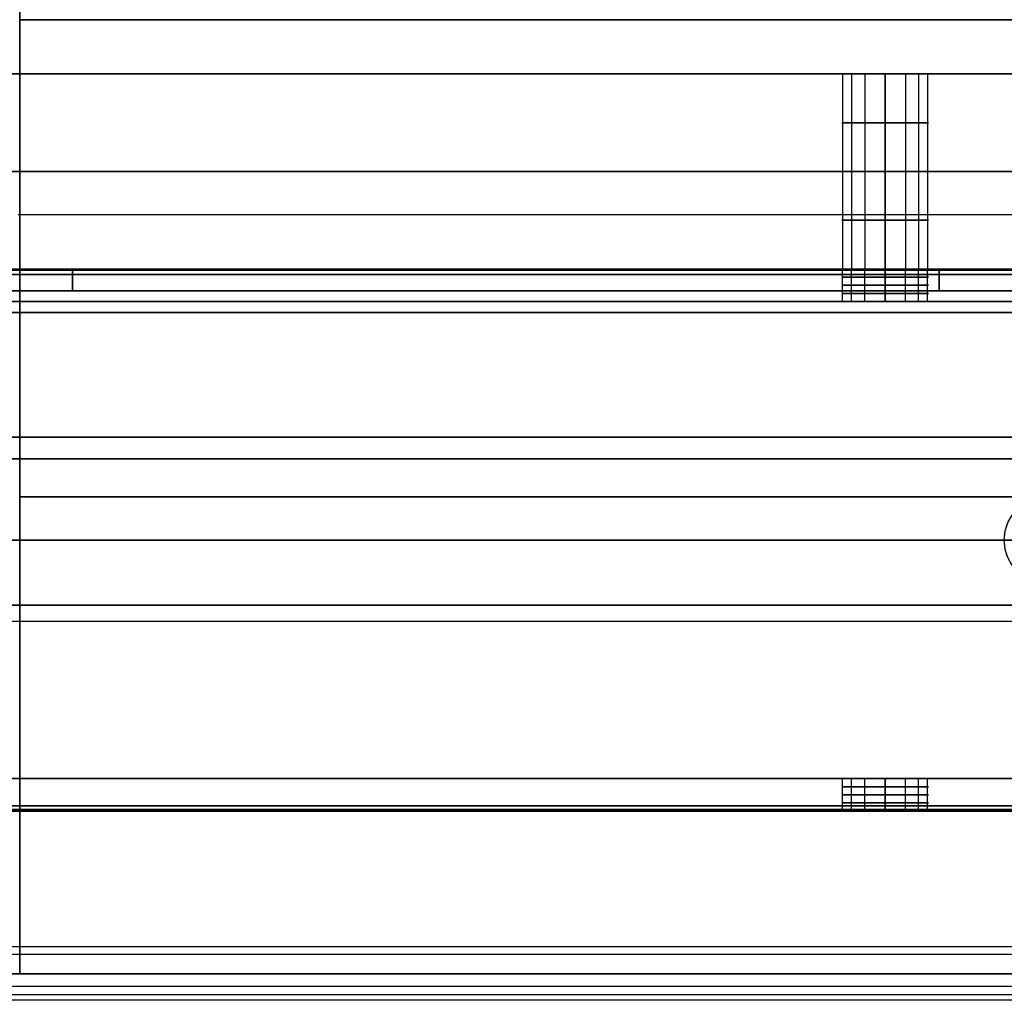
# Model space of a CAD drawing. Header units: millimetres. Extents: x -710 to 710, y 0 to 720.
# Tile 58 of 135: x 5 to 96, y 275 to 365. Entities that reach past the tile are written whole.
import ezdxf

# ---------------------------------------------------------------- set-up
doc = ezdxf.new("R2010")
doc.units = ezdxf.units.MM
doc.header["$MEASUREMENT"] = 0
for name, color, linetype in [('IGES LEVEL 16', 7, 'Continuous'), ('IGES LEVEL 25', 7, 'Continuous'), ('IGES LEVEL 27', 7, 'Continuous'), ('IGES LEVEL 28', 7, 'Continuous'), ('IGES LEVEL 31', 7, 'Continuous'), ('IGES LEVEL 33', 7, 'Continuous'), ('IGES LEVEL 36', 7, 'Continuous'), ('IGES LEVEL 38', 7, 'Continuous'), ('IGES LEVEL 40', 7, 'Continuous')]:
    doc.layers.add(name, color=color, linetype=linetype)

msp = doc.modelspace()

# ---------------------------------------------------------------- linework, layer by layer
at = {"layer": 'IGES LEVEL 16', "extrusion": (0, 1, 0)}
for centre, start, end in [((-85, -286, 342), 270, 90), ((-85, -286, 342), 90, 270), ((-85, -286, 339), 270, 90), ((-85, -286, 339), 90, 270), ((-85, -286, 295), 270, 90), ((-85, -286, 295), 90, 270), ((-85, -286, 292), 270, 90), ((-85, -286, 292), 90, 270)]:
    msp.add_arc(centre, 4, start, end, dxfattribs=at)
at = {"layer": 'IGES LEVEL 16', "color": 255, "extrusion": (0, 1, 0)}
for centre, start, end in [((-85, -286, 342), 270, 90), ((-85, -286, 342), 90, 270), ((-85, -286, 341.25), 270, 90), ((-85, -286, 341.25), 90, 270), ((-85, -286, 340.5), 270, 90), ((-85, -286, 340.5), 90, 270), ((-85, -286, 339.75), 270, 90), ((-85, -286, 339), 270, 90), ((-85, -286, 339), 270, 90), ((-85, -286, 339.75), 90, 270), ((-85, -286, 339), 90, 270), ((-85, -286, 339), 90, 270), ((-85, -286, 295), 270, 90), ((-85, -286, 295), 270, 90), ((-85, -286, 295), 90, 270), ((-85, -286, 295), 90, 270), ((-85, -286, 294.25), 270, 90), ((-85, -286, 294.25), 90, 270), ((-85, -286, 293.5), 270, 90), ((-85, -286, 292.75), 270, 90), ((-85, -286, 293.5), 90, 270), ((-85, -286, 292.75), 90, 270), ((-85, -286, 292), 270, 90), ((-85, -286, 292), 90, 270)]:
    msp.add_arc(centre, 4, start, end, dxfattribs=at)
at = {"layer": 'IGES LEVEL 16'}
for points in [[(666, 342, -276.5), (0, 342, -276.5), (-666, 342, -276.5)], [(-666, 342, -295.5), (0, 342, -295.5), (666, 342, -295.5)], [(85, 342, -290), (85, 340.5, -290), (85, 339, -290)], [(85, 339, -282), (85, 340.5, -282), (85, 342, -282)], [(-666, 341.5, -276), (0, 341.5, -276), (666, 341.5, -276)], [(666, 341.5, -296), (0, 341.5, -296), (-666, 341.5, -296)], [(666, 339, -293), (0, 339, -293), (-666, 339, -293)], [(-666, 339, -279), (0, 339, -279), (666, 339, -279)], [(666, 295, -293), (0, 295, -293), (-666, 295, -293)], [(666, 295, -279), (0, 295, -279), (-666, 295, -279)], [(85, 295, -290), (85, 293.5, -290), (85, 292, -290)], [(85, 292, -282), (85, 293.5, -282), (85, 295, -282)], [(666, 292.5, -276), (0, 292.5, -276), (-666, 292.5, -276)], [(-666, 292.5, -296), (0, 292.5, -296), (666, 292.5, -296)], [(-666, 292, -276.5), (0, 292, -276.5), (666, 292, -276.5)], [(666, 292, -295.5), (0, 292, -295.5), (-666, 292, -295.5)]]:
    msp.add_open_spline(points, degree=2, dxfattribs=at)
at = {"layer": 'IGES LEVEL 16', "color": 255}
for points in [[(666, 342, -276.5), (0, 342, -276.5), (-666, 342, -276.5)], [(-666, 342, -295.5), (0, 342, -295.5), (666, 342, -295.5)], [(666, 342, -276.5), (0, 342, -276.5), (-666, 342, -276.5)], [(-666, 342, -295.5), (0, 342, -295.5), (666, 342, -295.5)], [(666, 341.887, -276.183), (0, 341.887, -276.183), (-666, 341.887, -276.183)], [(666, 341.854, -295.854), (0, 341.854, -295.854), (-666, 341.854, -295.854)], [(-81, 342, -286), (0, 342, -286), (81, 342, -286)], [(81.077, 339, -286.78), (81.077, 340.5, -286.78), (81.077, 342, -286.78)], [(81.908, 339, -283.462), (81.908, 340.5, -283.462), (81.908, 342, -283.462)], [(83.114, 339, -289.528), (83.114, 340.5, -289.528), (83.114, 342, -289.528)], [(85, 339, -290), (85, 340.5, -290), (85, 342, -290)], [(85, 342, -282), (85, 340.5, -282), (85, 339, -282)], [(85, 339, -282), (85, 340.5, -282), (85, 342, -282)], [(85, 342, -290), (85, 340.5, -290), (85, 339, -290)], [(86.886, 339, -289.528), (86.886, 340.5, -289.528), (86.886, 342, -289.528)], [(88.092, 339, -283.462), (88.092, 340.5, -283.462), (88.092, 342, -283.462)], [(88.923, 339, -286.78), (88.923, 340.5, -286.78), (88.923, 342, -286.78)], [(89, 342, -286), (350, 342, -286), (611, 342, -286)], [(-666, 341.5, -276), (0, 341.5, -276), (666, 341.5, -276)], [(-666, 341.5, -276), (0, 341.5, -276), (666, 341.5, -276)], [(666, 341.5, -296), (0, 341.5, -296), (-666, 341.5, -296)], [(666, 341.5, -296), (0, 341.5, -296), (-666, 341.5, -296)], [(-666, 339, -293), (0, 339, -293), (666, 339, -293)], [(666, 339, -279), (0, 339, -279), (-666, 339, -279)], [(666, 339, -293), (0, 339, -293), (-666, 339, -293)], [(-666, 339, -279), (0, 339, -279), (666, 339, -279)], [(-81, 339, -286), (0, 339, -286), (81, 339, -286)], [(89, 339, -286), (350, 339, -286), (611, 339, -286)], [(-96, 317, -293), (0, 317, -293), (96, 317, -293)], [(96, 317, -279), (0, 317, -279), (-96, 317, -279)], [(-96, 317, -276), (0, 317, -276), (96, 317, -276)], [(-96, 317, -296), (0, 317, -296), (96, 317, -296)], [(-666, 295, -293), (0, 295, -293), (666, 295, -293)], [(-666, 295, -279), (0, 295, -279), (666, 295, -279)], [(666, 295, -293), (0, 295, -293), (-666, 295, -293)], [(666, 295, -279), (0, 295, -279), (-666, 295, -279)], [(-81, 295, -286), (0, 295, -286), (81, 295, -286)], [(81.077, 292, -286.78), (81.077, 293.5, -286.78), (81.077, 295, -286.78)], [(81.908, 292, -283.462), (81.908, 293.5, -283.462), (81.908, 295, -283.462)], [(83.114, 292, -289.528), (83.114, 293.5, -289.528), (83.114, 295, -289.528)], [(85, 292, -290), (85, 293.5, -290), (85, 295, -290)], [(85, 295, -282), (85, 293.5, -282), (85, 292, -282)], [(85, 292, -282), (85, 293.5, -282), (85, 295, -282)], [(85, 295, -290), (85, 293.5, -290), (85, 292, -290)], [(86.886, 292, -289.528), (86.886, 293.5, -289.528), (86.886, 295, -289.528)], [(88.092, 292, -283.462), (88.092, 293.5, -283.462), (88.092, 295, -283.462)], [(88.923, 292, -286.78), (88.923, 293.5, -286.78), (88.923, 295, -286.78)], [(89, 295, -286), (350, 295, -286), (611, 295, -286)], [(666, 292.5, -276), (0, 292.5, -276), (-666, 292.5, -276)], [(666, 292.5, -276), (0, 292.5, -276), (-666, 292.5, -276)], [(-666, 292.5, -296), (0, 292.5, -296), (666, 292.5, -296)], [(-666, 292.5, -296), (0, 292.5, -296), (666, 292.5, -296)], [(666, 292.146, -295.854), (0, 292.146, -295.854), (-666, 292.146, -295.854)], [(666, 292.113, -276.183), (0, 292.113, -276.183), (-666, 292.113, -276.183)], [(-666, 292, -276.5), (0, 292, -276.5), (666, 292, -276.5)], [(666, 292, -295.5), (0, 292, -295.5), (-666, 292, -295.5)], [(-666, 292, -276.5), (0, 292, -276.5), (666, 292, -276.5)], [(666, 292, -295.5), (0, 292, -295.5), (-666, 292, -295.5)], [(-81, 292, -286), (0, 292, -286), (81, 292, -286)], [(89, 292, -286), (350, 292, -286), (611, 292, -286)]]:
    msp.add_open_spline(points, degree=2, dxfattribs=at)
for points, knots in [([(85, 342, -290), (84.034, 342, -290), (83.078, 342, -289.638), (82.032, 342, -288.716), (81.753, 342, -288.376), (81.187, 342, -287.397), (81, 342, -286.701), (81, 342, -285.299), (81.187, 342, -284.604), (81.753, 342, -283.625), (82.032, 342, -283.284), (83.078, 342, -282.362), (84.034, 342, -282), (85, 342, -282)], [0, 0, 0, 0, 0.22985, 0.22985, 0.333231, 0.333231, 0.5, 0.5, 0.666704, 0.666704, 0.770177, 0.770177, 1, 1, 1, 1]), ([(85, 342, -282), (85.966, 342, -282), (86.922, 342, -282.362), (87.968, 342, -283.284), (88.247, 342, -283.624), (88.813, 342, -284.603), (89, 342, -285.299), (89, 342, -286.701), (88.813, 342, -287.396), (88.247, 342, -288.375), (87.968, 342, -288.716), (86.922, 342, -289.638), (85.966, 342, -290), (85, 342, -290)], [1, 1, 1, 1, 1.22985, 1.22985, 1.333231, 1.333231, 1.5, 1.5, 1.666704, 1.666704, 1.770177, 1.770177, 2, 2, 2, 2]), ([(96, 317, -296), (96, 317.705, -296), (96.185, 318.395, -296), (96.761, 319.389, -296), (97.029, 319.715, -296), (98.092, 320.647, -296), (99.03, 321, -296), (100.97, 321, -296), (101.907, 320.648, -296), (102.97, 319.716, -296), (103.238, 319.39, -296), (103.814, 318.396, -296), (104, 317.705, -296), (104, 317, -296)], [1, 1, 1, 1, 1.166293, 1.166293, 1.27102, 1.27102, 1.499997, 1.499997, 1.728864, 1.728864, 1.833624, 1.833624, 2, 2, 2, 2]), ([(104, 317, -296), (104, 316.295, -296), (103.815, 315.605, -296), (103.239, 314.611, -296), (102.971, 314.285, -296), (101.908, 313.353, -296), (100.97, 313, -296), (99.03, 313, -296), (98.093, 313.352, -296), (97.03, 314.284, -296), (96.762, 314.61, -296), (96.186, 315.604, -296), (96, 316.295, -296), (96, 317, -296)], [0, 0, 0, 0, 0.166293, 0.166293, 0.27102, 0.27102, 0.499998, 0.499998, 0.728864, 0.728864, 0.833624, 0.833624, 1, 1, 1, 1]), ([(85, 292, -282), (84.034, 292, -282), (83.078, 292, -282.362), (82.032, 292, -283.284), (81.753, 292, -283.624), (81.187, 292, -284.603), (81, 292, -285.299), (81, 292, -286.701), (81.187, 292, -287.396), (81.753, 292, -288.375), (82.032, 292, -288.716), (83.078, 292, -289.638), (84.034, 292, -290), (85, 292, -290)], [0, 0, 0, 0, 0.22985, 0.22985, 0.333231, 0.333231, 0.5, 0.5, 0.666704, 0.666704, 0.770177, 0.770177, 1, 1, 1, 1]), ([(85, 292, -290), (85.966, 292, -290), (86.922, 292, -289.638), (87.968, 292, -288.716), (88.247, 292, -288.376), (88.813, 292, -287.397), (89, 292, -286.701), (89, 292, -285.299), (88.813, 292, -284.604), (88.247, 292, -283.625), (87.968, 292, -283.284), (86.922, 292, -282.362), (85.966, 292, -282), (85, 292, -282)], [1, 1, 1, 1, 1.22985, 1.22985, 1.333231, 1.333231, 1.5, 1.5, 1.666704, 1.666704, 1.770177, 1.770177, 2, 2, 2, 2])]:
    msp.add_open_spline(points, degree=3, knots=knots, dxfattribs=at)
at = {"layer": 'IGES LEVEL 25', "extrusion": (0, 1, 0)}
for centre, start, end in [((-85, 286, 342), 270, 90), ((-85, 286, 342), 90, 270), ((-85, 286, 339), 270, 90), ((-85, 286, 339), 90, 270), ((-85, 286, 295), 270, 90), ((-85, 286, 295), 90, 270), ((-85, 286, 292), 270, 90), ((-85, 286, 292), 90, 270)]:
    msp.add_arc(centre, 4, start, end, dxfattribs=at)
at = {"layer": 'IGES LEVEL 25', "color": 255, "extrusion": (0, 1, 0)}
for centre, start, end in [((-85, 286, 342), 270, 90), ((-85, 286, 342), 90, 270), ((-85, 286, 341.25), 270, 90), ((-85, 286, 341.25), 90, 270), ((-85, 286, 340.5), 270, 90), ((-85, 286, 340.5), 90, 270), ((-85, 286, 339.75), 270, 90), ((-85, 286, 339), 270, 90), ((-85, 286, 339), 270, 90), ((-85, 286, 339.75), 90, 270), ((-85, 286, 339), 90, 270), ((-85, 286, 339), 90, 270), ((-85, 286, 295), 270, 90), ((-85, 286, 295), 270, 90), ((-85, 286, 295), 90, 270), ((-85, 286, 295), 90, 270), ((-85, 286, 294.25), 270, 90), ((-85, 286, 294.25), 90, 270), ((-85, 286, 293.5), 270, 90), ((-85, 286, 292.75), 270, 90), ((-85, 286, 293.5), 90, 270), ((-85, 286, 292.75), 90, 270), ((-85, 286, 292), 270, 90), ((-85, 286, 292), 90, 270)]:
    msp.add_arc(centre, 4, start, end, dxfattribs=at)
at = {"layer": 'IGES LEVEL 25'}
for points in [[(666, 342, 295.5), (0, 342, 295.5), (-666, 342, 295.5)], [(-666, 342, 276.5), (0, 342, 276.5), (666, 342, 276.5)], [(85, 342, 282), (85, 340.5, 282), (85, 339, 282)], [(85, 339, 290), (85, 340.5, 290), (85, 342, 290)], [(-666, 341.5, 296), (0, 341.5, 296), (666, 341.5, 296)], [(666, 341.5, 276), (0, 341.5, 276), (-666, 341.5, 276)], [(666, 339, 279), (0, 339, 279), (-666, 339, 279)], [(-666, 339, 293), (0, 339, 293), (666, 339, 293)], [(666, 295, 279), (0, 295, 279), (-666, 295, 279)], [(666, 295, 293), (0, 295, 293), (-666, 295, 293)], [(85, 295, 282), (85, 293.5, 282), (85, 292, 282)], [(85, 292, 290), (85, 293.5, 290), (85, 295, 290)], [(666, 292.5, 296), (0, 292.5, 296), (-666, 292.5, 296)], [(-666, 292.5, 276), (0, 292.5, 276), (666, 292.5, 276)], [(-666, 292, 295.5), (0, 292, 295.5), (666, 292, 295.5)], [(666, 292, 276.5), (0, 292, 276.5), (-666, 292, 276.5)]]:
    msp.add_open_spline(points, degree=2, dxfattribs=at)
at = {"layer": 'IGES LEVEL 25', "color": 255}
for points in [[(666, 342, 295.5), (0, 342, 295.5), (-666, 342, 295.5)], [(-666, 342, 276.5), (0, 342, 276.5), (666, 342, 276.5)], [(666, 342, 295.5), (0, 342, 295.5), (-666, 342, 295.5)], [(-666, 342, 276.5), (0, 342, 276.5), (666, 342, 276.5)], [(666, 341.887, 295.817), (0, 341.887, 295.817), (-666, 341.887, 295.817)], [(666, 341.854, 276.146), (0, 341.854, 276.146), (-666, 341.854, 276.146)], [(-81, 342, 286), (0, 342, 286), (81, 342, 286)], [(81.077, 339, 285.22), (81.077, 340.5, 285.22), (81.077, 342, 285.22)], [(81.908, 339, 288.538), (81.908, 340.5, 288.538), (81.908, 342, 288.538)], [(83.114, 339, 282.472), (83.114, 340.5, 282.472), (83.114, 342, 282.472)], [(85, 339, 282), (85, 340.5, 282), (85, 342, 282)], [(85, 342, 290), (85, 340.5, 290), (85, 339, 290)], [(85, 339, 290), (85, 340.5, 290), (85, 342, 290)], [(85, 342, 282), (85, 340.5, 282), (85, 339, 282)], [(86.886, 339, 282.472), (86.886, 340.5, 282.472), (86.886, 342, 282.472)], [(88.092, 339, 288.538), (88.092, 340.5, 288.538), (88.092, 342, 288.538)], [(88.923, 339, 285.22), (88.923, 340.5, 285.22), (88.923, 342, 285.22)], [(89, 342, 286), (350, 342, 286), (611, 342, 286)], [(-666, 341.5, 296), (0, 341.5, 296), (666, 341.5, 296)], [(-666, 341.5, 296), (0, 341.5, 296), (666, 341.5, 296)], [(666, 341.5, 276), (0, 341.5, 276), (-666, 341.5, 276)], [(666, 341.5, 276), (0, 341.5, 276), (-666, 341.5, 276)], [(-666, 339, 279), (0, 339, 279), (666, 339, 279)], [(666, 339, 293), (0, 339, 293), (-666, 339, 293)], [(666, 339, 279), (0, 339, 279), (-666, 339, 279)], [(-666, 339, 293), (0, 339, 293), (666, 339, 293)], [(-81, 339, 286), (0, 339, 286), (81, 339, 286)], [(89, 339, 286), (350, 339, 286), (611, 339, 286)], [(-666, 317, 279), (0, 317, 279), (666, 317, 279)], [(666, 317, 293), (0, 317, 293), (-666, 317, 293)], [(666, 317, 296), (0, 317, 296), (-666, 317, 296)], [(-666, 317, 276), (0, 317, 276), (666, 317, 276)], [(-666, 295, 279), (0, 295, 279), (666, 295, 279)], [(-666, 295, 293), (0, 295, 293), (666, 295, 293)], [(666, 295, 279), (0, 295, 279), (-666, 295, 279)], [(666, 295, 293), (0, 295, 293), (-666, 295, 293)], [(-81, 295, 286), (0, 295, 286), (81, 295, 286)], [(81.077, 292, 285.22), (81.077, 293.5, 285.22), (81.077, 295, 285.22)], [(81.908, 292, 288.538), (81.908, 293.5, 288.538), (81.908, 295, 288.538)], [(83.114, 292, 282.472), (83.114, 293.5, 282.472), (83.114, 295, 282.472)], [(85, 292, 282), (85, 293.5, 282), (85, 295, 282)], [(85, 295, 290), (85, 293.5, 290), (85, 292, 290)], [(85, 292, 290), (85, 293.5, 290), (85, 295, 290)], [(85, 295, 282), (85, 293.5, 282), (85, 292, 282)], [(86.886, 292, 282.472), (86.886, 293.5, 282.472), (86.886, 295, 282.472)], [(88.092, 292, 288.538), (88.092, 293.5, 288.538), (88.092, 295, 288.538)], [(88.923, 292, 285.22), (88.923, 293.5, 285.22), (88.923, 295, 285.22)], [(89, 295, 286), (350, 295, 286), (611, 295, 286)], [(666, 292.5, 296), (0, 292.5, 296), (-666, 292.5, 296)], [(666, 292.5, 296), (0, 292.5, 296), (-666, 292.5, 296)], [(-666, 292.5, 276), (0, 292.5, 276), (666, 292.5, 276)], [(-666, 292.5, 276), (0, 292.5, 276), (666, 292.5, 276)], [(666, 292.146, 276.146), (0, 292.146, 276.146), (-666, 292.146, 276.146)], [(666, 292.113, 295.817), (0, 292.113, 295.817), (-666, 292.113, 295.817)], [(-666, 292, 295.5), (0, 292, 295.5), (666, 292, 295.5)], [(666, 292, 276.5), (0, 292, 276.5), (-666, 292, 276.5)], [(-666, 292, 295.5), (0, 292, 295.5), (666, 292, 295.5)], [(666, 292, 276.5), (0, 292, 276.5), (-666, 292, 276.5)], [(-81, 292, 286), (0, 292, 286), (81, 292, 286)], [(89, 292, 286), (350, 292, 286), (611, 292, 286)]]:
    msp.add_open_spline(points, degree=2, dxfattribs=at)
for points, knots in [([(85, 342, 282), (84.034, 342, 282), (83.078, 342, 282.362), (82.032, 342, 283.284), (81.753, 342, 283.624), (81.187, 342, 284.603), (81, 342, 285.299), (81, 342, 286.701), (81.187, 342, 287.396), (81.753, 342, 288.375), (82.032, 342, 288.716), (83.078, 342, 289.638), (84.034, 342, 290), (85, 342, 290)], [0, 0, 0, 0, 0.22985, 0.22985, 0.333231, 0.333231, 0.5, 0.5, 0.666704, 0.666704, 0.770177, 0.770177, 1, 1, 1, 1]), ([(85, 342, 290), (85.966, 342, 290), (86.922, 342, 289.638), (87.968, 342, 288.716), (88.247, 342, 288.376), (88.813, 342, 287.397), (89, 342, 286.701), (89, 342, 285.299), (88.813, 342, 284.604), (88.247, 342, 283.625), (87.968, 342, 283.284), (86.922, 342, 282.362), (85.966, 342, 282), (85, 342, 282)], [1, 1, 1, 1, 1.22985, 1.22985, 1.333231, 1.333231, 1.5, 1.5, 1.666704, 1.666704, 1.770177, 1.770177, 2, 2, 2, 2]), ([(85, 292, 290), (84.034, 292, 290), (83.078, 292, 289.638), (82.032, 292, 288.716), (81.753, 292, 288.376), (81.187, 292, 287.397), (81, 292, 286.701), (81, 292, 285.299), (81.187, 292, 284.604), (81.753, 292, 283.625), (82.032, 292, 283.284), (83.078, 292, 282.362), (84.034, 292, 282), (85, 292, 282)], [0, 0, 0, 0, 0.22985, 0.22985, 0.333231, 0.333231, 0.5, 0.5, 0.666704, 0.666704, 0.770177, 0.770177, 1, 1, 1, 1]), ([(85, 292, 282), (85.966, 292, 282), (86.922, 292, 282.362), (87.968, 292, 283.284), (88.247, 292, 283.624), (88.813, 292, 284.603), (89, 292, 285.299), (89, 292, 286.701), (88.813, 292, 287.396), (88.247, 292, 288.375), (87.968, 292, 288.716), (86.922, 292, 289.638), (85.966, 292, 290), (85, 292, 290)], [1, 1, 1, 1, 1.22985, 1.22985, 1.333231, 1.333231, 1.5, 1.5, 1.666704, 1.666704, 1.770177, 1.770177, 2, 2, 2, 2])]:
    msp.add_open_spline(points, degree=3, knots=knots, dxfattribs=at)
at = {"layer": 'IGES LEVEL 27', "extrusion": (0, 1, 0)}
for centre, start, end in [((-85, 286, 360), 270, 90), ((-85, -286, 360), 270, 90), ((-85, 286, 360), 90, 270), ((-85, -286, 360), 90, 270), ((-85, 286, 342), 270, 90), ((-85, -286, 342), 270, 90), ((-85, 286, 342), 90, 270), ((-85, -286, 342), 90, 270)]:
    msp.add_arc(centre, 4, start, end, dxfattribs=at)
at = {"layer": 'IGES LEVEL 27', "color": 255, "extrusion": (0, 1, 0)}
for centre, start, end in [((-85, -286, 360), 270, 90), ((-85, 286, 360), 270, 90), ((-85, 286, 360), 270, 90), ((-85, -286, 360), 270, 90), ((-85, -286, 360), 90, 270), ((-85, 286, 360), 90, 270), ((-85, -286, 360), 90, 270), ((-85, 286, 360), 90, 270), ((-85, 286, 355.5), 270, 90), ((-85, -286, 355.5), 270, 90), ((-85, -286, 355.5), 90, 270), ((-85, 286, 355.5), 90, 270), ((-85, 286, 351), 270, 90), ((-85, -286, 351), 270, 90), ((-85, -286, 351), 90, 270), ((-85, 286, 351), 90, 270), ((-85, 286, 346.5), 270, 90), ((-85, -286, 346.5), 270, 90), ((-85, -286, 346.5), 90, 270), ((-85, 286, 346.5), 90, 270), ((-85, -286, 342), 270, 90), ((-85, 286, 342), 270, 90), ((-85, 286, 342), 270, 90), ((-85, -286, 342), 270, 90), ((-85, -286, 342), 90, 270), ((-85, 286, 342), 90, 270), ((-85, -286, 342), 90, 270), ((-85, 286, 342), 90, 270)]:
    msp.add_arc(centre, 4, start, end, dxfattribs=at)
at = {"layer": 'IGES LEVEL 27'}
for points in [[(690, 360, 315), (0, 360, 315), (-690, 360, 315)], [(-690, 360, -315), (0, 360, -315), (690, 360, -315)], [(-587.5, 360, 222.5), (0, 360, 222.5), (587.5, 360, 222.5)], [(587.5, 360, -222.5), (0, 360, -222.5), (-587.5, 360, -222.5)], [(85, 342, 290), (85, 351, 290), (85, 360, 290)], [(85, 360, 282), (85, 351, 282), (85, 342, 282)], [(85, 342, -282), (85, 351, -282), (85, 360, -282)], [(85, 360, -290), (85, 351, -290), (85, 342, -290)], [(690, 342, 315), (0, 342, 315), (-690, 342, 315)], [(-690, 342, -315), (0, 342, -315), (690, 342, -315)], [(-587.5, 342, 222.5), (0, 342, 222.5), (587.5, 342, 222.5)], [(587.5, 342, -222.5), (0, 342, -222.5), (-587.5, 342, -222.5)]]:
    msp.add_open_spline(points, degree=2, dxfattribs=at)
at = {"layer": 'IGES LEVEL 27', "color": 255}
for points in [[(690, 360, -315), (0, 360, -315), (-690, 360, -315)], [(-690, 360, 315), (0, 360, 315), (690, 360, 315)], [(-690, 360, -315), (0, 360, -315), (690, 360, -315)], [(690, 360, 315), (0, 360, 315), (-690, 360, 315)], [(-587.5, 360, 222.5), (0, 360, 222.5), (587.5, 360, 222.5)], [(587.5, 360, -222.5), (0, 360, -222.5), (-587.5, 360, -222.5)], [(587.5, 360, -222.5), (0, 360, -222.5), (-587.5, 360, -222.5)], [(-587.5, 360, 222.5), (0, 360, 222.5), (587.5, 360, 222.5)], [(81.077, 360, 286.78), (81.077, 351, 286.78), (81.077, 342, 286.78)], [(81.077, 360, -285.22), (81.077, 351, -285.22), (81.077, 342, -285.22)], [(81.908, 360, 283.462), (81.908, 351, 283.462), (81.908, 342, 283.462)], [(81.908, 360, -288.538), (81.908, 351, -288.538), (81.908, 342, -288.538)], [(83.114, 360, 289.528), (83.114, 351, 289.528), (83.114, 342, 289.528)], [(83.114, 360, -282.472), (83.114, 351, -282.472), (83.114, 342, -282.472)], [(85, 360, -282), (85, 351, -282), (85, 342, -282)], [(85, 342, -290), (85, 351, -290), (85, 360, -290)], [(85, 360, 290), (85, 351, 290), (85, 342, 290)], [(85, 342, 282), (85, 351, 282), (85, 360, 282)], [(85, 360, 282), (85, 351, 282), (85, 342, 282)], [(85, 342, 290), (85, 351, 290), (85, 360, 290)], [(85, 360, -290), (85, 351, -290), (85, 342, -290)], [(85, 342, -282), (85, 351, -282), (85, 360, -282)], [(86.886, 360, -282.472), (86.886, 351, -282.472), (86.886, 342, -282.472)], [(86.886, 360, 289.528), (86.886, 351, 289.528), (86.886, 342, 289.528)], [(88.092, 360, -288.538), (88.092, 351, -288.538), (88.092, 342, -288.538)], [(88.092, 360, 283.462), (88.092, 351, 283.462), (88.092, 342, 283.462)], [(88.923, 360, -285.22), (88.923, 351, -285.22), (88.923, 342, -285.22)], [(88.923, 360, 286.78), (88.923, 351, 286.78), (88.923, 342, 286.78)], [(-690, 351, -315), (0, 351, -315), (690, 351, -315)], [(690, 351, 315), (0, 351, 315), (-690, 351, 315)], [(587.5, 351, 222.5), (0, 351, 222.5), (-587.5, 351, 222.5)], [(-587.5, 351, -222.5), (0, 351, -222.5), (587.5, 351, -222.5)], [(-690, 342, -315), (0, 342, -315), (690, 342, -315)], [(690, 342, 315), (0, 342, 315), (-690, 342, 315)], [(-690, 342, -315), (0, 342, -315), (690, 342, -315)], [(690, 342, 315), (0, 342, 315), (-690, 342, 315)], [(587.5, 342, 222.5), (0, 342, 222.5), (-587.5, 342, 222.5)], [(-587.5, 342, -222.5), (0, 342, -222.5), (587.5, 342, -222.5)], [(587.5, 342, -222.5), (0, 342, -222.5), (-587.5, 342, -222.5)], [(-587.5, 342, 222.5), (0, 342, 222.5), (587.5, 342, 222.5)]]:
    msp.add_open_spline(points, degree=2, dxfattribs=at)
at = {"layer": 'IGES LEVEL 28'}
for points in [[(-660, 342, 297), (0, 342, 297), (660, 342, 297)], [(-660, 342, 315), (0, 342, 315), (660, 342, 315)], [(660, 277, 297), (0, 277, 297), (-660, 277, 297)], [(660, 277, 315), (0, 277, 315), (-660, 277, 315)]]:
    msp.add_open_spline(points, degree=2, dxfattribs=at)
at = {"layer": 'IGES LEVEL 28', "color": 255}
for points in [[(-660, 342, 315), (0, 342, 315), (660, 342, 315)], [(660, 342, 297), (0, 342, 297), (-660, 342, 297)], [(-660, 342, 306), (0, 342, 306), (660, 342, 306)], [(-660, 342, 297), (0, 342, 297), (660, 342, 297)], [(-660, 342, 315), (0, 342, 315), (660, 342, 315)], [(660, 309.5, 297), (0, 309.5, 297), (-660, 309.5, 297)], [(660, 309.5, 315), (0, 309.5, 315), (-660, 309.5, 315)], [(-660, 277, 315), (0, 277, 315), (660, 277, 315)], [(660, 277, 297), (0, 277, 297), (-660, 277, 297)], [(-660, 277, 306), (0, 277, 306), (660, 277, 306)], [(660, 277, 297), (0, 277, 297), (-660, 277, 297)], [(660, 277, 315), (0, 277, 315), (-660, 277, 315)]]:
    msp.add_open_spline(points, degree=2, dxfattribs=at)
at = {"layer": 'IGES LEVEL 31'}
for points in [[(-660, 342, -297), (0, 342, -297), (660, 342, -297)], [(-660, 342, -315), (0, 342, -315), (660, 342, -315)], [(660, 277, -297), (0, 277, -297), (-660, 277, -297)], [(660, 277, -315), (0, 277, -315), (-660, 277, -315)]]:
    msp.add_open_spline(points, degree=2, dxfattribs=at)
at = {"layer": 'IGES LEVEL 31', "color": 255}
for points in [[(-660, 342, -297), (0, 342, -297), (660, 342, -297)], [(660, 342, -315), (0, 342, -315), (-660, 342, -315)], [(-660, 342, -306), (0, 342, -306), (660, 342, -306)], [(-660, 342, -297), (0, 342, -297), (660, 342, -297)], [(-660, 342, -315), (0, 342, -315), (660, 342, -315)], [(660, 309.5, -297), (0, 309.5, -297), (-660, 309.5, -297)], [(660, 309.5, -315), (0, 309.5, -315), (-660, 309.5, -315)], [(-660, 277, -297), (0, 277, -297), (660, 277, -297)], [(660, 277, -315), (0, 277, -315), (-660, 277, -315)], [(-660, 277, -306), (0, 277, -306), (660, 277, -306)], [(660, 277, -297), (0, 277, -297), (-660, 277, -297)], [(660, 277, -315), (0, 277, -315), (-660, 277, -315)]]:
    msp.add_open_spline(points, degree=2, dxfattribs=at)
at = {"layer": 'IGES LEVEL 33'}
for points in [[(90, 342, -247.5), (50, 342, -247.5), (10, 342, -247.5)], [(10, 342, -247.5), (10, 342), (10, 342, 247.5)], [(10, 340, -247.5), (10, 341, -247.5), (10, 342, -247.5)], [(10, 342, 247.5), (50, 342, 247.5), (90, 342, 247.5)], [(10, 340, 247.5), (10, 341, 247.5), (10, 342, 247.5)], [(90, 342, -247.5), (90, 341, -247.5), (90, 340, -247.5)], [(90, 342, 247.5), (90, 342), (90, 342, -247.5)], [(90, 342, 247.5), (90, 341, 247.5), (90, 340, 247.5)], [(10, 340, -222.5), (5, 340, -222.5), (0, 340, -222.5)], [(10, 340, -247.5), (5, 340, -247.5), (0, 340, -247.5)], [(0, 340, 222.5), (5, 340, 222.5), (10, 340, 222.5)], [(10, 340, 247.5), (5, 340, 247.5), (0, 340, 247.5)], [(10, 340, -222.5), (10, 340, -235), (10, 340, -247.5)], [(10, 340, 222.5), (10, 340, 235), (10, 340, 247.5)], [(90, 340, 222.5), (50, 340, 222.5), (10, 340, 222.5)], [(10, 340, -222.5), (50, 340, -222.5), (90, 340, -222.5)], [(10, 340, 222.5), (10, 340), (10, 340, -222.5)], [(90, 340, -222.5), (90, 340), (90, 340, 222.5)], [(90, 340, -247.5), (100, 340, -247.5), (110, 340, -247.5)], [(90, 340, -222.5), (90, 340, -235), (90, 340, -247.5)], [(110, 340, -222.5), (100, 340, -222.5), (90, 340, -222.5)], [(90, 340, 222.5), (100, 340, 222.5), (110, 340, 222.5)], [(90, 340, 247.5), (90, 340, 235), (90, 340, 222.5)], [(110, 340, 247.5), (100, 340, 247.5), (90, 340, 247.5)], [(600, 338, -242.5), (300, 338, -242.5), (0, 338, -242.5)], [(600, 338, -222.5), (300, 338, -222.5), (0, 338, -222.5)], [(600, 338, 242.5), (300, 338, 242.5), (0, 338, 242.5)], [(0, 338, 222.5), (300, 338, 222.5), (600, 338, 222.5)], [(600, 311, -242.5), (300, 311, -242.5), (0, 311, -242.5)], [(0, 311, -247.5), (300, 311, -247.5), (600, 311, -247.5)], [(600, 311, 242.5), (300, 311, 242.5), (0, 311, 242.5)], [(600, 311, 247.5), (300, 311, 247.5), (0, 311, 247.5)]]:
    msp.add_open_spline(points, degree=2, dxfattribs=at)
at = {"layer": 'IGES LEVEL 33', "color": 253}
for points in [[(10, 342, 247.5), (10, 342), (10, 342, -247.5)], [(10, 342, -247.5), (50, 342, -247.5), (90, 342, -247.5)], [(90, 342, 247.5), (50, 342, 247.5), (10, 342, 247.5)], [(10, 342), (50, 342), (90, 342)], [(90, 342, -247.5), (50, 342, -247.5), (10, 342, -247.5)], [(10, 342, -247.5), (10, 341, -247.5), (10, 340, -247.5)], [(10, 340, -247.5), (10, 341, -247.5), (10, 342, -247.5)], [(10, 342, -247.5), (10, 342), (10, 342, 247.5)], [(10, 342, 247.5), (10, 341, 247.5), (10, 340, 247.5)], [(10, 340), (10, 341), (10, 342)], [(10, 340, 247.5), (10, 341, 247.5), (10, 342, 247.5)], [(10, 342, 247.5), (50, 342, 247.5), (90, 342, 247.5)], [(50, 342, 247.5), (50, 342), (50, 342, -247.5)], [(90, 342, -247.5), (90, 342), (90, 342, 247.5)], [(90, 340, -247.5), (90, 341, -247.5), (90, 342, -247.5)], [(90, 340, 247.5), (90, 341, 247.5), (90, 342, 247.5)], [(90, 342, 247.5), (90, 342), (90, 342, -247.5)], [(90, 342, -247.5), (90, 341, -247.5), (90, 340, -247.5)], [(90, 340), (90, 341), (90, 342)], [(90, 342, 247.5), (90, 341, 247.5), (90, 340, 247.5)], [(10, 341, 247.5), (10, 341), (10, 341, -247.5)], [(90, 341, -247.5), (90, 341), (90, 341, 247.5)], [(0, 340, -222.5), (300, 340, -222.5), (600, 340, -222.5)], [(0, 340, -247.5), (5, 340, -247.5), (10, 340, -247.5)], [(10, 340, -222.5), (5, 340, -222.5), (0, 340, -222.5)], [(0, 340, -235), (5, 340, -235), (10, 340, -235)], [(10, 340, -247.5), (5, 340, -247.5), (0, 340, -247.5)], [(0, 340, 247.5), (5, 340, 247.5), (10, 340, 247.5)], [(600, 340, 222.5), (300, 340, 222.5), (0, 340, 222.5)], [(0, 340, 222.5), (5, 340, 222.5), (10, 340, 222.5)], [(10, 340, 247.5), (5, 340, 247.5), (0, 340, 247.5)], [(0, 340, 235), (5, 340, 235), (10, 340, 235)], [(10, 340, -247.5), (10, 340, -235), (10, 340, -222.5)], [(10, 340, 247.5), (10, 340), (10, 340, -247.5)], [(10, 340, 222.5), (10, 340, 235), (10, 340, 247.5)], [(10, 340, 222.5), (10, 340), (10, 340, -222.5)], [(10, 340, -222.5), (50, 340, -222.5), (90, 340, -222.5)], [(90, 340, 222.5), (50, 340, 222.5), (10, 340, 222.5)], [(10, 340), (50, 340), (90, 340)], [(50, 340, 222.5), (50, 340), (50, 340, -222.5)], [(110, 340, -247.5), (100, 340, -247.5), (90, 340, -247.5)], [(90, 340, -247.5), (90, 340), (90, 340, 247.5)], [(90, 340, 247.5), (100, 340, 247.5), (110, 340, 247.5)], [(90, 340, -222.5), (90, 340), (90, 340, 222.5)], [(90, 340, -222.5), (90, 340, -235), (90, 340, -247.5)], [(90, 340, -247.5), (100, 340, -247.5), (110, 340, -247.5)], [(110, 340, -222.5), (100, 340, -222.5), (90, 340, -222.5)], [(90, 340, -235), (100, 340, -235), (110, 340, -235)], [(90, 340, 247.5), (90, 340, 235), (90, 340, 222.5)], [(90, 340, 222.5), (100, 340, 222.5), (110, 340, 222.5)], [(110, 340, 247.5), (100, 340, 247.5), (90, 340, 247.5)], [(90, 340, 235), (100, 340, 235), (110, 340, 235)], [(600, 339, -222.5), (300, 339, -222.5), (0, 339, -222.5)], [(0, 339, 222.5), (300, 339, 222.5), (600, 339, 222.5)], [(0, 338, -242.5), (300, 338, -242.5), (600, 338, -242.5)], [(0, 338, -222.5), (300, 338, -222.5), (600, 338, -222.5)], [(600, 338, -242.5), (300, 338, -242.5), (0, 338, -242.5)], [(0, 338, -232.5), (300, 338, -232.5), (600, 338, -232.5)], [(600, 338, -222.5), (300, 338, -222.5), (0, 338, -222.5)], [(0, 338, 242.5), (300, 338, 242.5), (600, 338, 242.5)], [(600, 338, 222.5), (300, 338, 222.5), (0, 338, 222.5)], [(0, 338, 232.5), (300, 338, 232.5), (600, 338, 232.5)], [(600, 338, 242.5), (300, 338, 242.5), (0, 338, 242.5)], [(0, 338, 222.5), (300, 338, 222.5), (600, 338, 222.5)], [(0, 326.5, -247.5), (300, 326.5, -247.5), (600, 326.5, -247.5)], [(600, 326.5, 247.5), (300, 326.5, 247.5), (0, 326.5, 247.5)], [(600, 324.5, -242.5), (300, 324.5, -242.5), (0, 324.5, -242.5)], [(0, 324.5, 242.5), (300, 324.5, 242.5), (600, 324.5, 242.5)], [(0, 311, -242.5), (300, 311, -242.5), (600, 311, -242.5)], [(600, 311, -247.5), (300, 311, -247.5), (0, 311, -247.5)], [(0, 311, -245), (300, 311, -245), (600, 311, -245)], [(600, 311, -242.5), (300, 311, -242.5), (0, 311, -242.5)], [(0, 311, -247.5), (300, 311, -247.5), (600, 311, -247.5)], [(0, 311, 242.5), (300, 311, 242.5), (600, 311, 242.5)], [(0, 311, 247.5), (300, 311, 247.5), (600, 311, 247.5)], [(600, 311, 242.5), (300, 311, 242.5), (0, 311, 242.5)], [(0, 311, 245), (300, 311, 245), (600, 311, 245)], [(600, 311, 247.5), (300, 311, 247.5), (0, 311, 247.5)]]:
    msp.add_open_spline(points, degree=2, dxfattribs=at)
at = {"layer": 'IGES LEVEL 36', "color": 255}
for points, knots in [([(96, 317, -333), (96, 317.776, -333), (96.223, 318.53, -333), (96.919, 319.601, -333), (97.242, 319.941, -333), (98.33, 320.733, -333), (99.156, 321, -333), (100.844, 321, -333), (101.671, 320.733, -333), (102.758, 319.941, -333), (103.081, 319.601, -333), (103.777, 318.531, -333), (104, 317.777, -333), (104, 317, -333)], [1, 1, 1, 1, 1.182959, 1.182959, 1.300904, 1.300904, 1.500005, 1.500005, 1.699196, 1.699196, 1.816966, 1.816966, 2, 2, 2, 2]), ([(104, 317, -333), (104, 316.224, -333), (103.777, 315.47, -333), (103.081, 314.399, -333), (102.758, 314.059, -333), (101.67, 313.267, -333), (100.844, 313, -333), (99.156, 313, -333), (98.329, 313.267, -333), (97.242, 314.059, -333), (96.919, 314.399, -333), (96.223, 315.469, -333), (96, 316.223, -333), (96, 317, -333)], [0, 0, 0, 0, 0.182959, 0.182959, 0.300904, 0.300904, 0.500005, 0.500005, 0.699196, 0.699196, 0.816966, 0.816966, 1, 1, 1, 1])]:
    msp.add_open_spline(points, degree=3, knots=knots, dxfattribs=at)
at = {"layer": 'IGES LEVEL 36'}
for points in [[(682.5, 277, -315), (0, 277, -315), (-682.5, 277, -315)], [(-682.5, 277, -333), (0, 277, -333), (682.5, 277, -333)]]:
    msp.add_open_spline(points, degree=2, dxfattribs=at)
at = {"layer": 'IGES LEVEL 36', "color": 255}
for points in [[(-682.5, 277, -333), (0, 277, -333), (682.5, 277, -333)], [(682.5, 277, -315), (0, 277, -315), (-682.5, 277, -315)], [(-682.5, 277, -324), (0, 277, -324), (682.5, 277, -324)], [(682.5, 277, -315), (0, 277, -315), (-682.5, 277, -315)], [(-682.5, 277, -333), (0, 277, -333), (682.5, 277, -333)]]:
    msp.add_open_spline(points, degree=2, dxfattribs=at)
at = {"layer": 'IGES LEVEL 38'}
for points, degree in [([(5.127, 365, -335), (5.127, 367.489, -335), (5.128, 370.008, -334.834), (5.127, 372.393, -334.109)], 3), ([(5.127, 365, 335), (5.127, 321, 335), (5.127, 277, 335)], 2), ([(690.158, 365, 335), (347.642, 365, 335), (5.127, 365, 335)], 2), ([(5.127, 277, -335), (5.127, 321, -335), (5.127, 365, -335)], 2), ([(690.158, 365, -335), (347.642, 365, -335), (5.127, 365, -335)], 2), ([(691, 277, 335), (348.063, 277, 335), (5.127, 277, 335)], 2), ([(5.127, 277, -335), (348.063, 277, -335), (691, 277, -335)], 2)]:
    msp.add_open_spline(points, degree=degree, dxfattribs=at)
at = {"layer": 'IGES LEVEL 38', "color": 253}
for points, degree in [([(5.127, 372.393, -334.109), (5.128, 370.008, -334.834), (5.127, 367.489, -335), (5.127, 365, -335)], 3), ([(5.127, 365, -335), (5.127, 367.489, -335), (5.128, 370.008, -334.834), (5.127, 372.393, -334.109)], 3), ([(5.127, 365, -335), (5.127, 321, -335), (5.127, 277, -335)], 2), ([(5.127, 277, 335), (5.127, 321, 335), (5.127, 365, 335)], 2), ([(5.127, 365, 335), (347.642, 365, 335), (690.158, 365, 335)], 2), ([(690.158, 365, 335), (347.642, 365, 335), (5.127, 365, 335)], 2), ([(5.127, 365, 335), (5.127, 321, 335), (5.127, 277, 335)], 2), ([(5.127, 277, -335), (5.127, 321, -335), (5.127, 365, -335)], 2), ([(5.127, 365, -335), (347.642, 365, -335), (690.158, 365, -335)], 2), ([(690.158, 365, -335), (347.642, 365, -335), (5.127, 365, -335)], 2), ([(5.127, 321, 335), (348.063, 321, 335), (691, 321, 335)], 2), ([(691, 321, -335), (348.063, 321, -335), (5.127, 321, -335)], 2), ([(-710, 277), (0, 277), (710, 277)], 2), ([(5.127, 277, 335), (348.063, 277, 335), (691, 277, 335)], 2), ([(691, 277, -335), (348.063, 277, -335), (5.127, 277, -335)], 2), ([(5.127, 277, -335), (348.063, 277, -335), (691, 277, -335)], 2), ([(691, 277, 335), (348.063, 277, 335), (5.127, 277, 335)], 2)]:
    msp.add_open_spline(points, degree=degree, dxfattribs=at)
at = {"layer": 'IGES LEVEL 38'}
msp.add_open_spline([(5.127, 367.876, 334.9), (5.127, 367.581, 334.922), (5.128, 367.286, 334.94), (5.128, 366.991, 334.955), (5.128, 366.808, 334.963), (5.128, 366.625, 334.971), (5.128, 366.441, 334.977), (5.128, 365.961, 334.993), (5.127, 365.481, 335), (5.127, 365, 335)], degree=3, knots=[0, 0, 0, 0, 0.00088651, 0.00088651, 0.00088651, 0.001436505, 0.001436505, 0.001436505, 0.002878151, 0.002878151, 0.002878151, 0.002878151], dxfattribs=at)
at = {"layer": 'IGES LEVEL 38', "color": 253}
for points, knots in [([(5.127, 365, 335), (5.127, 365.481, 335), (5.128, 365.961, 334.993), (5.128, 366.441, 334.977), (5.128, 366.625, 334.971), (5.128, 366.808, 334.963), (5.128, 366.991, 334.955), (5.128, 367.286, 334.94), (5.127, 367.581, 334.922), (5.127, 367.876, 334.9)], [0.216275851, 0.216275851, 0.216275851, 0.216275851, 0.217717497, 0.217717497, 0.217717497, 0.218267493, 0.218267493, 0.218267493, 0.219154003, 0.219154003, 0.219154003, 0.219154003]), ([(5.127, 367.876, 334.9), (5.127, 367.581, 334.922), (5.128, 367.286, 334.94), (5.128, 366.991, 334.955), (5.128, 366.808, 334.963), (5.128, 366.625, 334.971), (5.128, 366.441, 334.977), (5.128, 365.961, 334.993), (5.127, 365.481, 335), (5.127, 365, 335)], [2, 2, 2, 2, 2.00088651, 2.00088651, 2.00088651, 2.001436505, 2.001436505, 2.001436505, 2.002878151, 2.002878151, 2.002878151, 2.002878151])]:
    msp.add_open_spline(points, degree=3, knots=knots, dxfattribs=at)
at = {"layer": 'IGES LEVEL 40', "color": 253}
for points in [[(593.756, 347, -245.5), (299.378, 347, -245.5), (5, 347, -245.5)], [(-691.5, 279.5, -338), (0, 279.5, -338), (691.5, 279.5, -338)], [(-691.5, 279.5, -338), (0, 279.5, -338), (691.5, 279.5, -338)], [(692.232, 278.768, -339.768), (0, 278.768, -339.768), (-692.232, 278.768, -339.768)], [(-694, 277, -340.5), (0, 277, -340.5), (694, 277, -340.5)], [(694, 277, -340.5), (0, 277, -340.5), (-694, 277, -340.5)], [(-692, 277, -335.5), (0, 277, -335.5), (692, 277, -335.5)], [(-692, 277, -326.75), (0, 277, -326.75), (692, 277, -326.75)], [(692, 277, -335.5), (0, 277, -335.5), (-692, 277, -335.5)], [(692, 277, -318), (348.5, 277, -318), (5, 277, -318)], [(692, 277, -318), (348.5, 277, -318), (5, 277, -318)], [(695.178, 275.822, -340.205), (0, 275.822, -340.205), (-695.178, 275.822, -340.205)], [(696.452, 274.548, -338.488), (0, 274.548, -338.488), (-696.452, 274.548, -338.488)], [(695.933, 275.067, -336.414), (0, 275.067, -336.414), (-695.933, 275.067, -336.414)]]:
    msp.add_open_spline(points, degree=2, dxfattribs=at)
at = {"layer": 'IGES LEVEL 40'}
for points in [[(-691.5, 279.5, -338), (0, 279.5, -338), (691.5, 279.5, -338)], [(694, 277, -340.5), (0, 277, -340.5), (-694, 277, -340.5)], [(692, 277, -335.5), (0, 277, -335.5), (-692, 277, -335.5)], [(692, 277, -318), (348.5, 277, -318), (5, 277, -318)]]:
    msp.add_open_spline(points, degree=2, dxfattribs=at)

doc.saveas('drawing.dxf')
